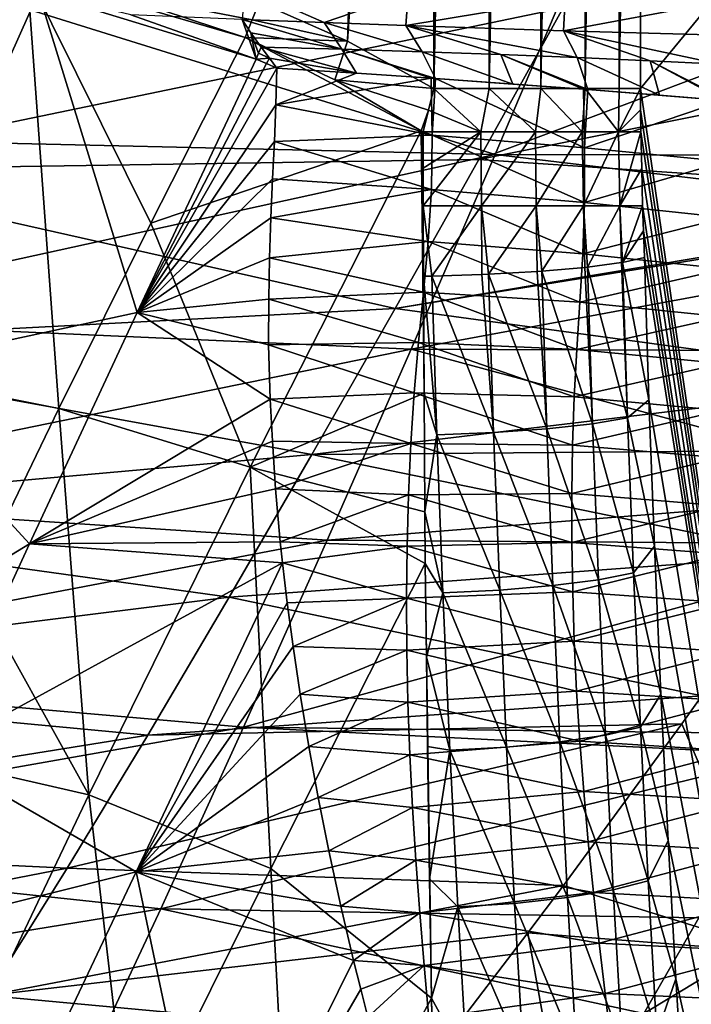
# Model space of a CAD drawing. Header units: metres. Extents: x -105 to 105, y -117 to 62.
# Tile 166 of 256: x -31.48 to -26.76, y -7.6 to -0.7. Entities that reach past the tile are written whole.
import ezdxf

# ---------------------------------------------------------------- set-up
doc = ezdxf.new("R2010")
doc.units = ezdxf.units.M
doc.layers.add('solid_509432_AD150_SW0001', color=7, linetype='CONTINUOUS')

msp = doc.modelspace()

# ---------------------------------------------------------------- linework, layer by layer
at = {"layer": 'solid_509432_AD150_SW0001'}
for points in [[(-29.177952, -0.85116, 14.3), (-29.798136, -0.577142, 14.3), (-28.570854, 17.273149, 14.3)], [(-29.177952, -0.85116, 14.3), (-28.570854, 17.273149, 14.3), (-28.570854, 8.029664, 14.3)], [(-28.182627, 17.273149, 14.248889), (-28.570845, -1.182636, 14.3), (-28.570854, 8.029664, 14.3)], [(-28.182619, -1.182644, 14.248888), (-28.570845, -1.182636, 14.3), (-28.182627, 17.273149, 14.248889)], [(-28.182619, -1.182644, 14.248888), (-28.182627, 17.273149, 14.248889), (-28.175659, 17.273149, 14.247004)], [(-28.182619, -1.182644, 14.248888), (-28.175659, 17.273149, 14.247004), (-27.820854, 17.273149, 14.099038)], [(-27.82085, -1.182644, 14.099036), (-28.182619, -1.182644, 14.248888), (-27.820854, 17.273149, 14.099038)], [(-27.82085, -1.182644, 14.099036), (-27.820854, 17.273149, 14.099038), (-27.815748, 17.273149, 14.096077)], [(-27.82085, -1.182644, 14.099036), (-27.815748, 17.273149, 14.096077), (-27.510195, 17.273149, 13.860661)], [(-27.510193, -1.182644, 13.860659), (-27.82085, -1.182644, 14.099036), (-27.510195, 17.273149, 13.860661)], [(-27.510193, -1.182644, 13.860659), (-27.510195, 17.273149, 13.860661), (-27.506956, 17.273149, 13.857412)], [(-27.510193, -1.182644, 13.860659), (-27.506956, 17.273149, 13.857412), (-27.271816, 17.273149, 13.55)], [(-27.271816, -1.182644, 13.55), (-27.510193, -1.182644, 13.860659), (-27.271816, 17.273149, 13.55)], [(-27.271816, -1.182644, 13.55), (-27.121965, 17.273149, 13.188229), (-27.121965, 8.038101, 13.188229)], [(-27.271816, -1.182644, 13.55), (-27.270184, 17.273149, 13.547166), (-27.121965, 17.273149, 13.188229)], [(-27.271816, -1.182644, 13.55), (-27.271816, 17.273149, 13.55), (-27.270184, 17.273149, 13.547166)], [(-29.177952, -0.85116, 14.3), (-28.570854, 8.029664, 14.3), (-28.570845, -1.182636, 14.3)], [(-27.271816, -1.182644, 13.55), (-27.121965, 8.038101, 13.188229), (-27.121965, -1.182644, 13.188231)], [(-24.943733, 1.45925, 5.058951), (-27.121965, -1.182644, 13.188231), (-27.121965, 8.038101, 13.188229)], [(-24.943733, 1.45925, 5.058951), (-24.943733, -16.028759, 5.058951), (-27.121965, -1.182644, 13.188231)], [(-28.141373, -1.646108, -16.223789), (-33.020733, -1.534634, -16.237541), (-32.624043, -0.25, -16.299999)], [(-28.141373, -1.646108, -16.223789), (-32.624043, -0.25, -16.299999), (-27.549141, -0.25, -16.299999)], [(-23.749601, -1.654314, -16.219296), (-28.141373, -1.646108, -16.223789), (-27.549141, -0.25, -16.299999)], [(-23.749601, -1.654314, -16.219296), (-27.549141, -0.25, -16.299999), (-23, -0.25, -16.299999)], [(-31.943405, -0.301995, 14.290044), (-31.425545, -0.379145, 14.289762), (-32.784042, -3.110771, 13.891053)], [(-31.345179, -0.511001, 17.188705), (-33.045521, -0.358519, 17.188478), (-33.724369, -1.976777, 16.977974)], [(-31.202213, -3.426704, 13.89518), (-32.784042, -3.110771, 13.891053), (-31.425545, -0.379145, 14.289762)], [(-31.425545, -0.379145, 14.289762), (-30.876432, -0.499889, 14.28931), (-29.895964, -0.826894, 14.287977)], [(-30.55736, -2.127734, 14.124207), (-31.425545, -0.379145, 14.289762), (-29.895964, -0.826894, 14.287977)], [(-30.55736, -2.127734, 14.124207), (-31.202213, -3.426704, 13.89518), (-31.425545, -0.379145, 14.289762)], [(-29.896971, -0.474884, 17.200001), (-29.917118, -0.699805, 17.200001), (-29.339781, -0.721702, 17.227764)], [(-28.752419, -0.51633, 17.308178), (-29.896971, -0.474884, 17.200001), (-29.339781, -0.721702, 17.227764)], [(-32.528255, -3.157837, 16.799286), (-31.345179, -0.511001, 17.188705), (-33.724369, -1.976777, 16.977974)], [(-27.664219, -0.617094, -13.387106), (-32.659775, -0.517354, -13.39342), (-33.158436, -1.756475, -13.300704)], [(-30.653074, -2.753594, 16.933634), (-31.345179, -0.511001, 17.188705), (-32.528255, -3.157837, 16.799286)], [(-29.818367, -0.976974, 17.187803), (-30.697216, -0.666068, 17.188484), (-31.345179, -0.511001, 17.188705)], [(-30.653074, -2.753594, 16.933634), (-29.818367, -0.976974, 17.187803), (-31.345179, -0.511001, 17.188705)], [(-29.847055, -0.702105, 14.296989), (-29.895964, -0.826894, 14.287977), (-30.876432, -0.499889, 14.28931)], [(-29.847055, -0.702105, 14.296989), (-30.876432, -0.499889, 14.28931), (-29.798136, -0.577142, 14.3)], [(-28.752419, -0.51633, 17.308178), (-29.339781, -0.721702, 17.227764), (-28.76713, -0.742337, 17.310902)], [(-27.649298, -0.55397, 17.633083), (-28.752419, -0.51633, 17.308178), (-28.76713, -0.742337, 17.310902)], [(-28.254398, -1.680242, -13.300771), (-27.664219, -0.617094, -13.387106), (-33.158436, -1.756475, -13.300704)], [(-29.847055, -0.702105, 14.296989), (-29.798136, -0.577142, 14.3), (-29.177952, -0.85116, 14.3)], [(-27.649298, -0.55397, 17.633083), (-28.76713, -0.742337, 17.310902), (-27.662241, -0.778892, 17.638317)], [(-25.544674, -0.662839, -13.3835), (-27.664219, -0.617094, -13.387106), (-28.254398, -1.680242, -13.300771)], [(-26.628653, -0.586556, 18.163397), (-27.649298, -0.55397, 17.633083), (-27.662241, -0.778892, 17.638317)], [(-26.628653, -0.586556, 18.163397), (-27.662241, -0.778892, 17.638317), (-26.639698, -0.808241, 18.170832)], [(-29.917118, -0.699805, 17.200001), (-30.697216, -0.666068, 17.188484), (-29.818367, -0.976974, 17.187803)], [(-23.366039, -0.70438, -13.379679), (-25.544674, -0.662839, -13.3835), (-28.254398, -1.680242, -13.300771)], [(-29.855078, -0.792637, 17.198986), (-29.917118, -0.699805, 17.200001), (-29.818367, -0.976974, 17.187803)], [(-29.216574, -0.908692, 17.235849), (-29.917118, -0.699805, 17.200001), (-29.855078, -0.792637, 17.198986)], [(-29.216574, -0.908692, 17.235849), (-29.339781, -0.721702, 17.227764), (-29.917118, -0.699805, 17.200001)], [(-29.847055, -0.702105, 14.296989), (-29.177952, -0.85116, 14.3), (-29.895964, -0.826894, 14.287977)], [(-28.652771, -0.926139, 17.329756), (-28.76713, -0.742337, 17.310902), (-29.339781, -0.721702, 17.227764)], [(-29.216574, -0.908692, 17.235849), (-28.652771, -0.926139, 17.329756), (-29.339781, -0.721702, 17.227764)], [(-27.56572, -0.966205, 17.6745), (-27.662241, -0.778892, 17.638317), (-28.76713, -0.742337, 17.310902)], [(-28.10042, -0.945384, 17.476585), (-27.56572, -0.966205, 17.6745), (-28.76713, -0.742337, 17.310902)], [(-28.652771, -0.926139, 17.329756), (-28.10042, -0.945384, 17.476585), (-28.76713, -0.742337, 17.310902)], [(-24.226578, -1.952413, -13.256759), (-23.366039, -0.70438, -13.379679), (-28.254398, -1.680242, -13.300771)], [(-28.659645, -1.479255, 14.284997), (-30.55736, -2.127734, 14.124207), (-29.895964, -0.826894, 14.287977)], [(-29.265121, -1.122192, 14.286771), (-28.659645, -1.479255, 14.284997), (-29.895964, -0.826894, 14.287977)], [(-29.177952, -0.85116, 14.3), (-29.265121, -1.122192, 14.286771), (-29.895964, -0.826894, 14.287977)], [(-29.800995, -0.935169, 17.192305), (-29.855078, -0.792637, 17.198986), (-29.818367, -0.976974, 17.187803)], [(-29.800995, -0.935169, 17.192305), (-29.783587, -0.89328, 17.195776), (-29.855078, -0.792637, 17.198986)], [(-29.216574, -0.908692, 17.235849), (-29.855078, -0.792637, 17.198986), (-29.783587, -0.89328, 17.195776)], [(-26.563398, -1.011988, 18.21751), (-26.639698, -0.808241, 18.170832), (-27.662241, -0.778892, 17.638317)], [(-27.052141, -0.988457, 17.922014), (-26.563398, -1.011988, 18.21751), (-27.662241, -0.778892, 17.638317)], [(-27.56572, -0.966205, 17.6745), (-27.052141, -0.988457, 17.922014), (-27.662241, -0.778892, 17.638317)], [(-29.725443, -0.969787, 17.192081), (-29.783587, -0.89328, 17.195776), (-29.800995, -0.935169, 17.192305)], [(-29.114828, -1.076431, 17.235582), (-29.216574, -0.908692, 17.235849), (-29.783587, -0.89328, 17.195776)], [(-29.725443, -0.969787, 17.192081), (-29.114828, -1.076431, 17.235582), (-29.783587, -0.89328, 17.195776)], [(-29.177952, -0.85116, 14.3), (-28.570845, -1.182636, 14.3), (-29.265121, -1.122192, 14.286771)], [(-29.725443, -0.969787, 17.192081), (-29.800995, -0.935169, 17.192305), (-29.818367, -0.976974, 17.187803)], [(-28.559946, -1.113865, 17.336096), (-28.652771, -0.926139, 17.329756), (-29.216574, -0.908692, 17.235849)], [(-28.590635, -1.111749, 17.329126), (-28.559946, -1.113865, 17.336096), (-29.216574, -0.908692, 17.235849)], [(-29.114828, -1.076431, 17.235582), (-28.590635, -1.111749, 17.329126), (-29.216574, -0.908692, 17.235849)], [(-28.016878, -1.152218, 17.487892), (-28.10042, -0.945384, 17.476585), (-28.652771, -0.926139, 17.329756)], [(-28.559946, -1.113865, 17.336096), (-28.016878, -1.152218, 17.487892), (-28.652771, -0.926139, 17.329756)], [(-27.49157, -1.191073, 17.689272), (-27.56572, -0.966205, 17.6745), (-28.10042, -0.945384, 17.476585)], [(-27.520599, -1.188877, 17.676641), (-27.49157, -1.191073, 17.689272), (-28.10042, -0.945384, 17.476585)], [(-28.016878, -1.152218, 17.487892), (-27.520599, -1.188877, 17.676641), (-28.10042, -0.945384, 17.476585)], [(-26.987461, -1.230193, 17.939062), (-27.052141, -0.988457, 17.922014), (-27.56572, -0.966205, 17.6745)], [(-27.49157, -1.191073, 17.689272), (-26.987461, -1.230193, 17.939062), (-27.56572, -0.966205, 17.6745)], [(-29.745934, -1.008298, 17.187723), (-29.818367, -0.976974, 17.187803), (-30.653074, -2.753594, 16.933634)], [(-29.745934, -1.008298, 17.187723), (-30.653074, -2.753594, 16.933634), (-29.673735, -1.04044, 17.187637)], [(-29.725443, -0.969787, 17.192081), (-29.818367, -0.976974, 17.187803), (-29.745934, -1.008298, 17.187723)], [(-29.725443, -0.969787, 17.192081), (-29.745934, -1.008298, 17.187723), (-29.673735, -1.04044, 17.187637)], [(-29.725443, -0.969787, 17.192081), (-29.673735, -1.04044, 17.187637), (-29.114828, -1.076431, 17.235582)], [(-26.508055, -1.269299, 18.235483), (-26.563398, -1.011988, 18.21751), (-27.052141, -0.988457, 17.922014)], [(-26.534212, -1.267112, 18.217663), (-26.508055, -1.269299, 18.235483), (-27.052141, -0.988457, 17.922014)], [(-26.987461, -1.230193, 17.939062), (-26.534212, -1.267112, 18.217663), (-27.052141, -0.988457, 17.922014)], [(-29.679811, -1.298347, 17.160419), (-29.673735, -1.04044, 17.187637), (-30.653074, -2.753594, 16.933634)], [(-29.114828, -1.076431, 17.235582), (-29.673735, -1.04044, 17.187637), (-29.679811, -1.298347, 17.160419)], [(-29.114828, -1.076431, 17.235582), (-29.679811, -1.298347, 17.160419), (-28.590635, -1.111749, 17.329126)], [(-28.584171, -1.50952, 17.293003), (-28.590635, -1.111749, 17.329126), (-29.679811, -1.298347, 17.160419)], [(-28.608877, -1.334558, 14.296265), (-28.659645, -1.479255, 14.284997), (-29.265121, -1.122192, 14.286771)], [(-28.608877, -1.334558, 14.296265), (-29.265121, -1.122192, 14.286771), (-28.570845, -1.182636, 14.3)], [(-28.584171, -1.50952, 17.293003), (-28.559946, -1.113865, 17.336096), (-28.590635, -1.111749, 17.329126)], [(-28.584171, -1.50952, 17.293003), (-27.514179, -1.599104, 17.64513), (-28.559946, -1.113865, 17.336096)], [(-28.559946, -1.113865, 17.336096), (-27.520599, -1.188877, 17.676641), (-28.016878, -1.152218, 17.487892)], [(-27.514179, -1.599104, 17.64513), (-27.520599, -1.188877, 17.676641), (-28.559946, -1.113865, 17.336096)], [(-28.240534, -1.487959, 14.25099), (-28.608877, -1.334558, 14.296265), (-28.570845, -1.182636, 14.3)], [(-28.240534, -1.487959, 14.25099), (-28.570845, -1.182636, 14.3), (-28.182619, -1.182644, 14.248888)], [(-27.858805, -1.487959, 14.109122), (-28.240534, -1.487959, 14.25099), (-28.182619, -1.182644, 14.248888)], [(-27.858805, -1.487959, 14.109122), (-28.182619, -1.182644, 14.248888), (-27.82085, -1.182644, 14.099036)], [(-27.529303, -1.487959, 13.869804), (-27.858805, -1.487959, 14.109122), (-27.82085, -1.182644, 14.099036)], [(-27.529303, -1.487959, 13.869804), (-27.82085, -1.182644, 14.099036), (-27.510193, -1.182644, 13.860659)], [(-27.276316, -1.487959, 13.550676), (-27.529303, -1.487959, 13.869804), (-27.510193, -1.182644, 13.860659)], [(-27.514179, -1.599104, 17.64513), (-27.49157, -1.191073, 17.689272), (-27.520599, -1.188877, 17.676641)], [(-27.514179, -1.599104, 17.64513), (-26.534212, -1.267112, 18.217663), (-27.49157, -1.191073, 17.689272)], [(-27.276316, -1.487959, 13.550676), (-27.510193, -1.182644, 13.860659), (-27.271816, -1.182644, 13.55)], [(-27.49157, -1.191073, 17.689272), (-26.534212, -1.267112, 18.217663), (-26.987461, -1.230193, 17.939062)], [(-27.276316, -1.487959, 13.550676), (-27.121965, -1.182644, 13.188231), (-27.121107, -1.334, 13.185021)], [(-27.276316, -1.487959, 13.550676), (-27.271816, -1.182644, 13.55), (-27.121965, -1.182644, 13.188231)], [(-24.943733, -16.028759, 5.058951), (-27.121107, -1.334, 13.185021), (-27.121965, -1.182644, 13.188231)], [(-29.689589, -1.554807, 17.132046), (-29.679811, -1.298347, 17.160419), (-30.653074, -2.753594, 16.933634)], [(-28.584171, -1.50952, 17.293003), (-29.679811, -1.298347, 17.160419), (-29.689589, -1.554807, 17.132046)], [(-27.514179, -1.599104, 17.64513), (-26.527794, -1.694521, 18.190012), (-26.534212, -1.267112, 18.217663)], [(-28.608877, -1.334558, 14.296265), (-28.646355, -1.487949, 14.284952), (-28.659645, -1.479255, 14.284997)], [(-28.240534, -1.487959, 14.25099), (-28.646355, -1.487949, 14.284952), (-28.608877, -1.334558, 14.296265)], [(-27.276316, -1.487959, 13.550676), (-27.121107, -1.334, 13.185021), (-27.11849, -1.487959, 13.175261)], [(-24.943733, -16.028759, 5.058951), (-27.11849, -1.487959, 13.175261), (-27.121107, -1.334, 13.185021)], [(-29.860731, -3.838031, 13.915733), (-30.55736, -2.127734, 14.124207), (-28.659645, -1.479255, 14.284997)], [(-28.640095, -3.319851, 14.088684), (-29.860731, -3.838031, 13.915733), (-28.659645, -1.479255, 14.284997)], [(-28.584171, -1.50952, 17.293003), (-29.689589, -1.554807, 17.132046), (-28.588287, -1.891787, 17.255133)], [(-28.659645, -1.479255, 14.284997), (-28.645433, -2.258616, 14.211787), (-28.644966, -2.499367, 14.186052)], [(-28.640095, -3.319851, 14.088684), (-28.659645, -1.479255, 14.284997), (-28.644966, -2.499367, 14.186052)], [(-28.659645, -1.479255, 14.284997), (-28.64521, -2.005533, 14.23742), (-28.645433, -2.258616, 14.211787)], [(-28.659645, -1.479255, 14.284997), (-28.645906, -1.742979, 14.262341), (-28.64521, -2.005533, 14.23742)], [(-28.659645, -1.479255, 14.284997), (-28.646355, -1.487949, 14.284952), (-28.645906, -1.742979, 14.262341)], [(-28.240534, -1.487959, 14.25099), (-28.645906, -1.742979, 14.262341), (-28.646355, -1.487949, 14.284952)], [(-28.240534, -1.487959, 14.25099), (-28.64521, -2.005533, 14.23742), (-28.645906, -1.742979, 14.262341)], [(-28.240534, -1.487959, 14.25099), (-28.236906, -2.005533, 14.206071), (-28.64521, -2.005533, 14.23742)], [(-28.584171, -1.50952, 17.293003), (-28.588287, -1.891787, 17.255133), (-27.513937, -1.983736, 17.612707)], [(-28.584171, -1.50952, 17.293003), (-27.513937, -1.983736, 17.612707), (-27.514179, -1.599104, 17.64513)], [(-27.858805, -1.487959, 14.109122), (-28.236906, -2.005533, 14.206071), (-28.240534, -1.487959, 14.25099)], [(-27.858805, -1.487959, 14.109122), (-27.852297, -2.005533, 14.065463), (-28.236906, -2.005533, 14.206071)], [(-27.529303, -1.487959, 13.869804), (-27.852297, -2.005533, 14.065463), (-27.858805, -1.487959, 14.109122)], [(-27.529303, -1.487959, 13.869804), (-27.520046, -2.005533, 13.826078), (-27.852297, -2.005533, 14.065463)], [(-27.276316, -1.487959, 13.550676), (-27.520046, -2.005533, 13.826078), (-27.529303, -1.487959, 13.869804)], [(-27.276316, -1.487959, 13.550676), (-27.264917, -2.005533, 13.505758), (-27.520046, -2.005533, 13.826078)], [(-27.276316, -1.487959, 13.550676), (-27.11849, -1.487959, 13.175261), (-27.264917, -2.005533, 13.505758)], [(-27.264917, -2.005533, 13.505758), (-27.11849, -1.487959, 13.175261), (-27.112474, -1.744593, 13.152805)], [(-24.943733, -16.028759, 5.058951), (-27.112474, -1.744593, 13.152805), (-27.11849, -1.487959, 13.175261)], [(-28.141373, -1.646108, -16.223789), (-33.420654, -2.802741, -16.086226), (-33.020733, -1.534634, -16.237541)], [(-29.702957, -1.816057, 17.101816), (-29.689589, -1.554807, 17.132046), (-30.653074, -2.753594, 16.933634)], [(-28.588287, -1.891787, 17.255133), (-29.689589, -1.554807, 17.132046), (-29.702957, -1.816057, 17.101816)], [(-28.141373, -1.646108, -16.223789), (-28.731476, -3.010225, -16.045742), (-33.420654, -2.802741, -16.086226)], [(-24.011805, -2.138844, -16.16675), (-28.731476, -3.010225, -16.045742), (-28.141373, -1.646108, -16.223789)], [(-23.749601, -1.654314, -16.219296), (-24.011805, -2.138844, -16.16675), (-28.141373, -1.646108, -16.223789)], [(-27.514179, -1.599104, 17.64513), (-27.513937, -1.983736, 17.612707), (-26.527794, -1.694521, 18.190012)], [(-28.843285, -2.725774, -13.139811), (-28.254398, -1.680242, -13.300771), (-33.158436, -1.756475, -13.300704)], [(-24.226578, -1.952413, -13.256759), (-28.254398, -1.680242, -13.300771), (-28.843285, -2.725774, -13.139811)], [(-27.513937, -1.983736, 17.612707), (-26.524307, -2.088285, 18.162382), (-26.527794, -1.694521, 18.190012)], [(-28.843285, -2.725774, -13.139811), (-33.158436, -1.756475, -13.300704), (-33.665951, -2.977545, -13.10446)], [(-27.264917, -2.005533, 13.505758), (-27.112474, -1.744593, 13.152805), (-27.105928, -2.005533, 13.128375)], [(-24.943733, -16.028759, 5.058951), (-27.105928, -2.005533, 13.128375), (-27.112474, -1.744593, 13.152805)], [(-29.715378, -2.089011, 17.06908), (-29.702957, -1.816057, 17.101816), (-30.653074, -2.753594, 16.933634)], [(-28.588287, -1.891787, 17.255133), (-29.702957, -1.816057, 17.101816), (-29.715378, -2.089011, 17.06908)], [(-28.588287, -1.891787, 17.255133), (-29.715378, -2.089011, 17.06908), (-28.610445, -2.257232, 17.21241)], [(-28.588287, -1.891787, 17.255133), (-28.610445, -2.257232, 17.21241), (-27.526485, -2.341471, 17.574768)], [(-28.588287, -1.891787, 17.255133), (-27.526485, -2.341471, 17.574768), (-27.513937, -1.983736, 17.612707)], [(-24.24721, -1.982117, -13.252548), (-24.226578, -1.952413, -13.256759), (-28.843285, -2.725774, -13.139811)], [(-25.12149, -3.233153, -13.018969), (-24.24721, -1.982117, -13.252548), (-28.843285, -2.725774, -13.139811)], [(-27.513937, -1.983736, 17.612707), (-27.526485, -2.341471, 17.574768), (-26.524307, -2.088285, 18.162382)], [(-28.64521, -2.005533, 14.23742), (-28.644966, -2.499367, 14.186052), (-28.645433, -2.258616, 14.211787)], [(-28.586075, -2.498254, 14.189019), (-28.644966, -2.499367, 14.186052), (-28.64521, -2.005533, 14.23742)], [(-28.586075, -2.498254, 14.189019), (-28.64521, -2.005533, 14.23742), (-28.236906, -2.005533, 14.206071)], [(-28.233931, -2.487388, 14.158303), (-28.586075, -2.498254, 14.189019), (-28.236906, -2.005533, 14.206071)], [(-28.187386, -2.485398, 14.147861), (-28.236906, -2.005533, 14.206071), (-27.852297, -2.005533, 14.065463)], [(-28.187386, -2.485398, 14.147861), (-28.233931, -2.487388, 14.158303), (-28.236906, -2.005533, 14.206071)], [(-27.846214, -2.466357, 14.02011), (-28.187386, -2.485398, 14.147861), (-27.852297, -2.005533, 14.065463)], [(-27.814098, -2.464113, 14.002887), (-27.852297, -2.005533, 14.065463), (-27.520046, -2.005533, 13.826078)], [(-27.814098, -2.464113, 14.002887), (-27.846214, -2.466357, 14.02011), (-27.852297, -2.005533, 14.065463)], [(-27.511089, -2.437862, 13.781905), (-27.814098, -2.464113, 14.002887), (-27.520046, -2.005533, 13.826078)], [(-27.492895, -2.435923, 13.764462), (-27.520046, -2.005533, 13.826078), (-27.264917, -2.005533, 13.505758)], [(-27.492895, -2.435923, 13.764462), (-27.511089, -2.437862, 13.781905), (-27.520046, -2.005533, 13.826078)], [(-27.253853, -2.404053, 13.461672), (-27.492895, -2.435923, 13.764462), (-27.264917, -2.005533, 13.505758)], [(-27.246733, -2.40284, 13.449625), (-27.264917, -2.005533, 13.505758), (-27.105928, -2.005533, 13.128375)], [(-27.246733, -2.40284, 13.449625), (-27.253853, -2.404053, 13.461672), (-27.264917, -2.005533, 13.505758)], [(-27.246733, -2.40284, 13.449625), (-27.105928, -2.005533, 13.128375), (-27.099869, -2.180981, 13.105762)], [(-24.943733, -16.028759, 5.058951), (-27.099869, -2.180981, 13.105762), (-27.105928, -2.005533, 13.128375)], [(-29.860731, -3.838031, 13.915733), (-31.202213, -3.426704, 13.89518), (-30.55736, -2.127734, 14.124207)], [(-29.72455, -2.371323, 17.034134), (-29.715378, -2.089011, 17.06908), (-30.653074, -2.753594, 16.933634)], [(-28.610445, -2.257232, 17.21241), (-29.715378, -2.089011, 17.06908), (-29.72455, -2.371323, 17.034134)], [(-24.011805, -2.138844, -16.16675), (-24.496012, -3.027191, -16.036428), (-28.731476, -3.010225, -16.045742)], [(-27.526485, -2.341471, 17.574768), (-26.529257, -2.447785, 18.129028), (-26.524307, -2.088285, 18.162382)], [(-27.246733, -2.40284, 13.449625), (-27.099869, -2.180981, 13.105762), (-27.093927, -2.367483, 13.083586)], [(-24.943733, -16.028759, 5.058951), (-27.093927, -2.367483, 13.083586), (-27.099869, -2.180981, 13.105762)], [(-28.610445, -2.257232, 17.21241), (-29.72455, -2.371323, 17.034134), (-28.643007, -2.612427, 17.166004)], [(-28.610445, -2.257232, 17.21241), (-28.643007, -2.612427, 17.166004), (-27.546392, -2.681653, 17.532211)], [(-28.610445, -2.257232, 17.21241), (-27.546392, -2.681653, 17.532211), (-27.526485, -2.341471, 17.574768)], [(-27.526485, -2.341471, 17.574768), (-27.546392, -2.681653, 17.532211), (-26.529257, -2.447785, 18.129028)], [(-29.730095, -2.659535, 16.99736), (-29.72455, -2.371323, 17.034134), (-30.653074, -2.753594, 16.933634)], [(-28.643007, -2.612427, 17.166004), (-29.72455, -2.371323, 17.034134), (-29.730095, -2.659535, 16.99736)], [(-27.21158, -3.492789, 13.318435), (-27.492895, -2.435923, 13.764462), (-27.253853, -2.404053, 13.461672)], [(-27.21158, -3.492789, 13.318435), (-27.253853, -2.404053, 13.461672), (-27.246733, -2.40284, 13.449625)], [(-27.246733, -2.40284, 13.449625), (-27.093927, -2.367483, 13.083586), (-27.061956, -3.365853, 12.964272)], [(-27.21158, -3.492789, 13.318435), (-27.246733, -2.40284, 13.449625), (-27.061956, -3.365853, 12.964272)], [(-24.943733, -16.028759, 5.058951), (-27.061956, -3.365853, 12.964272), (-27.093927, -2.367483, 13.083586)], [(-27.778568, -3.568604, 13.870282), (-28.187386, -2.485398, 14.147861), (-27.846214, -2.466357, 14.02011)], [(-27.778568, -3.568604, 13.870282), (-27.846214, -2.466357, 14.02011), (-27.814098, -2.464113, 14.002887)], [(-27.457539, -3.533722, 13.632507), (-27.814098, -2.464113, 14.002887), (-27.511089, -2.437862, 13.781905)], [(-27.778568, -3.568604, 13.870282), (-27.814098, -2.464113, 14.002887), (-27.457539, -3.533722, 13.632507)], [(-27.546392, -2.681653, 17.532211), (-26.538679, -2.785066, 18.090273), (-26.529257, -2.447785, 18.129028)], [(-27.457539, -3.533722, 13.632507), (-27.511089, -2.437862, 13.781905), (-27.492895, -2.435923, 13.764462)], [(-27.457539, -3.533722, 13.632507), (-27.492895, -2.435923, 13.764462), (-27.21158, -3.492789, 13.318435)], [(-28.550333, -3.610847, 14.055626), (-28.644966, -2.499367, 14.186052), (-28.586075, -2.498254, 14.189019)], [(-28.550333, -3.610847, 14.055626), (-28.640095, -3.319851, 14.088684), (-28.644966, -2.499367, 14.186052)], [(-28.151722, -3.594939, 14.014763), (-28.586075, -2.498254, 14.189019), (-28.233931, -2.487388, 14.158303)], [(-28.550333, -3.610847, 14.055626), (-28.586075, -2.498254, 14.189019), (-28.151722, -3.594939, 14.014763)], [(-28.151722, -3.594939, 14.014763), (-28.233931, -2.487388, 14.158303), (-28.187386, -2.485398, 14.147861)], [(-28.151722, -3.594939, 14.014763), (-28.187386, -2.485398, 14.147861), (-27.778568, -3.568604, 13.870282)], [(-28.643007, -2.612427, 17.166004), (-29.730095, -2.659535, 16.99736), (-28.679132, -2.963624, 17.115499)], [(-28.643007, -2.612427, 17.166004), (-28.679132, -2.963624, 17.115499), (-27.568872, -3.01372, 17.484978)], [(-28.643007, -2.612427, 17.166004), (-27.568872, -3.01372, 17.484978), (-27.546392, -2.681653, 17.532211)], [(-29.730673, -2.979397, 16.955389), (-29.730095, -2.659535, 16.99736), (-30.653074, -2.753594, 16.933634)], [(-28.679132, -2.963624, 17.115499), (-29.730095, -2.659535, 16.99736), (-29.730673, -2.979397, 16.955389)], [(-27.546392, -2.681653, 17.532211), (-27.568872, -3.01372, 17.484978), (-26.538679, -2.785066, 18.090273)], [(-29.428278, -3.750064, -12.90574), (-28.843285, -2.725774, -13.139811), (-33.665951, -2.977545, -13.10446)], [(-31.409517, -4.375299, 16.634314), (-30.653074, -2.753594, 16.933634), (-32.528255, -3.157837, 16.799286)], [(-29.719955, -3.360831, 16.904116), (-30.653074, -2.753594, 16.933634), (-31.409517, -4.375299, 16.634314)], [(-29.719955, -3.360831, 16.904116), (-29.730673, -2.979397, 16.955389), (-30.653074, -2.753594, 16.933634)], [(-25.12149, -3.233153, -13.018969), (-28.843285, -2.725774, -13.139811), (-29.428278, -3.750064, -12.90574)], [(-28.731476, -3.010225, -16.045742), (-33.821884, -4.053894, -15.845884), (-33.420654, -2.802741, -16.086226)], [(-27.568872, -3.01372, 17.484978), (-26.549051, -3.112187, 18.046301), (-26.538679, -2.785066, 18.090273)], [(-28.679132, -2.963624, 17.115499), (-29.730673, -2.979397, 16.955389), (-28.71048, -3.31631, 17.06246)], [(-28.679132, -2.963624, 17.115499), (-28.71048, -3.31631, 17.06246), (-27.58753, -3.346238, 17.435049)], [(-28.679132, -2.963624, 17.115499), (-27.58753, -3.346238, 17.435049), (-27.568872, -3.01372, 17.484978)], [(-29.428278, -3.750064, -12.90574), (-33.665951, -2.977545, -13.10446), (-34.17168, -4.17171, -12.805848)], [(-28.731476, -3.010225, -16.045742), (-29.319971, -4.349708, -15.766714), (-33.821884, -4.053894, -15.845884)], [(-28.71048, -3.31631, 17.06246), (-29.730673, -2.979397, 16.955389), (-29.719955, -3.360831, 16.904116)], [(-25.03548, -4.008742, -15.840083), (-29.319971, -4.349708, -15.766714), (-28.731476, -3.010225, -16.045742)], [(-24.496012, -3.027191, -16.036428), (-25.03548, -4.008742, -15.840083), (-28.731476, -3.010225, -16.045742)], [(-27.568872, -3.01372, 17.484978), (-27.58753, -3.346238, 17.435049), (-26.549051, -3.112187, 18.046301)], [(-31.409517, -4.375299, 16.634314), (-32.528255, -3.157837, 16.799286), (-33.667828, -5.753919, 16.228451)], [(-31.202213, -3.426704, 13.89518), (-31.806458, -4.673722, 13.61173), (-32.784042, -3.110771, 13.891053)], [(-27.58753, -3.346238, 17.435049), (-26.555067, -3.440208, 17.999828), (-26.549051, -3.112187, 18.046301)], [(-25.462069, -3.717191, -12.898399), (-25.12149, -3.233153, -13.018969), (-29.428278, -3.750064, -12.90574)], [(-29.704638, -3.657017, 16.8634), (-29.719955, -3.360831, 16.904116), (-31.409517, -4.375299, 16.634314)], [(-28.640095, -3.319851, 14.088684), (-28.634405, -4.150319, 13.975059), (-29.860731, -3.838031, 13.915733)], [(-28.71048, -3.31631, 17.06246), (-29.719955, -3.360831, 16.904116), (-28.733004, -3.672848, 17.008678)], [(-28.733004, -3.672848, 17.008678), (-29.719955, -3.360831, 16.904116), (-29.704638, -3.657017, 16.8634)], [(-28.71048, -3.31631, 17.06246), (-28.733004, -3.672848, 17.008678), (-27.598581, -3.683436, 17.384571)], [(-28.71048, -3.31631, 17.06246), (-27.598581, -3.683436, 17.384571), (-27.58753, -3.346238, 17.435049)], [(-28.550333, -3.610847, 14.055626), (-28.634405, -4.150319, 13.975059), (-28.640095, -3.319851, 14.088684)], [(-27.58753, -3.346238, 17.435049), (-27.598581, -3.683436, 17.384571), (-26.555067, -3.440208, 17.999828)], [(-27.21158, -3.492789, 13.318435), (-27.061956, -3.365853, 12.964272), (-27.022991, -4.391678, 12.818848)], [(-24.943733, -16.028759, 5.058951), (-27.022991, -4.391678, 12.818848), (-27.061956, -3.365853, 12.964272)], [(-30.991915, -6.136744, 13.342128), (-31.806458, -4.673722, 13.61173), (-31.202213, -3.426704, 13.89518)], [(-30.991915, -6.136744, 13.342128), (-31.202213, -3.426704, 13.89518), (-29.860731, -3.838031, 13.915733)], [(-27.598581, -3.683436, 17.384571), (-26.554146, -3.773427, 17.952814), (-26.555067, -3.440208, 17.999828)], [(-27.457539, -3.533722, 13.632507), (-27.21158, -3.492789, 13.318435), (-27.169765, -4.57926, 13.162378)], [(-27.169765, -4.57926, 13.162378), (-27.21158, -3.492789, 13.318435), (-27.022991, -4.391678, 12.818848)], [(-28.151722, -3.594939, 14.014763), (-27.778568, -3.568604, 13.870282), (-27.736315, -4.668938, 13.712593)], [(-27.778568, -3.568604, 13.870282), (-27.457539, -3.533722, 13.632507), (-27.415487, -4.627678, 13.47557)], [(-27.736315, -4.668938, 13.712593), (-27.778568, -3.568604, 13.870282), (-27.415487, -4.627678, 13.47557)], [(-27.415487, -4.627678, 13.47557), (-27.457539, -3.533722, 13.632507), (-27.169765, -4.57926, 13.162378)], [(-29.681755, -3.989101, 16.816799), (-29.704638, -3.657017, 16.8634), (-31.409517, -4.375299, 16.634314)], [(-28.733004, -3.672848, 17.008678), (-29.704638, -3.657017, 16.8634), (-29.681755, -3.989101, 16.816799)], [(-28.507835, -4.718905, 13.897028), (-28.634405, -4.150319, 13.975059), (-28.550333, -3.610847, 14.055626)], [(-28.550333, -3.610847, 14.055626), (-28.151722, -3.594939, 14.014763), (-28.109318, -4.700089, 13.856508)], [(-28.507835, -4.718905, 13.897028), (-28.550333, -3.610847, 14.055626), (-28.109318, -4.700089, 13.856508)], [(-28.109318, -4.700089, 13.856508), (-28.151722, -3.594939, 14.014763), (-27.736315, -4.668938, 13.712593)], [(-28.733004, -3.672848, 17.008678), (-29.681755, -3.989101, 16.816799), (-28.74848, -4.032094, 16.953604)], [(-25.983873, -4.455013, -12.680984), (-25.462069, -3.717191, -12.898399), (-29.428278, -3.750064, -12.90574)], [(-28.733004, -3.672848, 17.008678), (-28.74848, -4.032094, 16.953604), (-27.603252, -4.023983, 17.333044)], [(-28.733004, -3.672848, 17.008678), (-27.603252, -4.023983, 17.333044), (-27.598581, -3.683436, 17.384571)], [(-27.598581, -3.683436, 17.384571), (-27.603252, -4.023983, 17.333044), (-26.554146, -3.773427, 17.952814)], [(-30.007412, -4.748857, -12.600513), (-29.428278, -3.750064, -12.90574), (-34.17168, -4.17171, -12.805848)], [(-25.983873, -4.455013, -12.680984), (-29.428278, -3.750064, -12.90574), (-30.007412, -4.748857, -12.600513)], [(-27.603252, -4.023983, 17.333044), (-26.5474, -4.110065, 17.904612), (-26.554146, -3.773427, 17.952814)], [(-29.716213, -6.651552, 13.379395), (-30.991915, -6.136744, 13.342128), (-29.860731, -3.838031, 13.915733)], [(-28.631023, -4.513137, 13.920799), (-29.716213, -6.651552, 13.379395), (-29.860731, -3.838031, 13.915733)], [(-28.634405, -4.150319, 13.975059), (-28.631023, -4.513137, 13.920799), (-29.860731, -3.838031, 13.915733)], [(-29.64864, -4.360982, 16.763577), (-29.681755, -3.989101, 16.816799), (-31.409517, -4.375299, 16.634314)], [(-28.74848, -4.032094, 16.953604), (-29.681755, -3.989101, 16.816799), (-29.64864, -4.360982, 16.763577)], [(-29.319971, -4.349708, -15.766714), (-34.223797, -5.28536, -15.516381), (-33.821884, -4.053894, -15.845884)], [(-28.74848, -4.032094, 16.953604), (-29.64864, -4.360982, 16.763577), (-28.758224, -4.393222, 16.896761)], [(-25.03548, -4.008742, -15.840083), (-25.239939, -4.378633, -15.751504), (-29.319971, -4.349708, -15.766714)], [(-28.74848, -4.032094, 16.953604), (-28.758224, -4.393222, 16.896761), (-27.602674, -4.366745, 17.279903)], [(-28.74848, -4.032094, 16.953604), (-27.602674, -4.366745, 17.279903), (-27.603252, -4.023983, 17.333044)], [(-27.603252, -4.023983, 17.333044), (-27.602674, -4.366745, 17.279903), (-26.5474, -4.110065, 17.904612)], [(-27.602674, -4.366745, 17.279903), (-26.535566, -4.449023, 17.854818), (-26.5474, -4.110065, 17.904612)], [(-30.007412, -4.748857, -12.600513), (-34.17168, -4.17171, -12.805848), (-34.675663, -5.332405, -12.405676)], [(-28.507835, -4.718905, 13.897028), (-28.631023, -4.513137, 13.920799), (-28.634405, -4.150319, 13.975059)], [(-29.319971, -4.349708, -15.766714), (-29.906162, -5.662018, -15.388054), (-34.223797, -5.28536, -15.516381)], [(-32.08926, -5.850471, 16.298962), (-31.409517, -4.375299, 16.634314), (-33.667828, -5.753919, 16.228451)], [(-29.633015, -4.509432, 16.742073), (-31.409517, -4.375299, 16.634314), (-32.08926, -5.850471, 16.298962)], [(-29.633015, -4.509432, 16.742073), (-29.64864, -4.360982, 16.763577), (-31.409517, -4.375299, 16.634314)], [(-25.239939, -4.378633, -15.751504), (-29.906162, -5.662018, -15.388054), (-29.319971, -4.349708, -15.766714)], [(-25.239939, -4.378633, -15.751504), (-25.980072, -5.706882, -15.365392), (-29.906162, -5.662018, -15.388054)], [(-28.758224, -4.393222, 16.896761), (-29.64864, -4.360982, 16.763577), (-29.633015, -4.509432, 16.742073)], [(-28.758224, -4.393222, 16.896761), (-29.633015, -4.509432, 16.742073), (-28.762259, -4.75615, 16.838442)], [(-28.758224, -4.393222, 16.896761), (-28.762259, -4.75615, 16.838442), (-27.596859, -4.711623, 17.225409)], [(-28.758224, -4.393222, 16.896761), (-27.596859, -4.711623, 17.225409), (-27.602674, -4.366745, 17.279903)], [(-27.602674, -4.366745, 17.279903), (-27.596859, -4.711623, 17.225409), (-26.535566, -4.449023, 17.854818)], [(-27.169765, -4.57926, 13.162378), (-27.022991, -4.391678, 12.818848), (-26.977571, -5.430141, 12.649341)], [(-24.943733, -16.028759, 5.058951), (-26.977571, -5.430141, 12.649341), (-27.022991, -4.391678, 12.818848)], [(-26.689667, -5.441865, -12.323503), (-25.983873, -4.455013, -12.680984), (-30.007412, -4.748857, -12.600513)], [(-27.596859, -4.711623, 17.225409), (-26.518551, -4.79028, 17.803787), (-26.535566, -4.449023, 17.854818)], [(-30.659269, -6.67551, 16.252449), (-29.633015, -4.509432, 16.742073), (-32.08926, -5.850471, 16.298962)], [(-29.600214, -4.790318, 16.700985), (-29.633015, -4.509432, 16.742073), (-30.659269, -6.67551, 16.252449)], [(-28.588461, -7.561151, 13.351109), (-29.716213, -6.651552, 13.379395), (-28.631023, -4.513137, 13.920799)], [(-28.762259, -4.75615, 16.838442), (-29.633015, -4.509432, 16.742073), (-29.600214, -4.790318, 16.700985)], [(-28.623903, -5.16967, 13.815463), (-28.588461, -7.561151, 13.351109), (-28.631023, -4.513137, 13.920799)], [(-28.507835, -4.718905, 13.897028), (-28.623903, -5.16967, 13.815463), (-28.631023, -4.513137, 13.920799)], [(-27.415487, -4.627678, 13.47557), (-27.169765, -4.57926, 13.162378), (-27.121494, -5.66177, 12.982229)], [(-27.121494, -5.66177, 12.982229), (-27.169765, -4.57926, 13.162378), (-26.977571, -5.430141, 12.649341)], [(-30.991915, -6.136744, 13.342128), (-32.351986, -5.82567, 13.289218), (-31.806458, -4.673722, 13.61173)], [(-28.109318, -4.700089, 13.856508), (-27.736315, -4.668938, 13.712593), (-27.687561, -5.764616, 13.530638)], [(-27.736315, -4.668938, 13.712593), (-27.415487, -4.627678, 13.47557), (-27.366955, -5.717298, 13.294445)], [(-27.687561, -5.764616, 13.530638), (-27.736315, -4.668938, 13.712593), (-27.366955, -5.717298, 13.294445)], [(-27.366955, -5.717298, 13.294445), (-27.415487, -4.627678, 13.47557), (-27.121494, -5.66177, 12.982229)], [(-30.57947, -5.716385, -12.226714), (-30.007412, -4.748857, -12.600513), (-34.675663, -5.332405, -12.405676)], [(-26.689667, -5.441865, -12.323503), (-30.007412, -4.748857, -12.600513), (-30.57947, -5.716385, -12.226714)], [(-28.762259, -4.75615, 16.838442), (-29.600214, -4.790318, 16.700985), (-29.559555, -5.095904, 16.655769)], [(-28.762259, -4.75615, 16.838442), (-29.559555, -5.095904, 16.655769), (-28.760527, -5.120803, 16.778913)], [(-28.762259, -4.75615, 16.838442), (-27.585707, -5.058619, 17.169863), (-27.596859, -4.711623, 17.225409)], [(-28.762259, -4.75615, 16.838442), (-28.760527, -5.120803, 16.778913), (-27.585707, -5.058619, 17.169863)], [(-28.458811, -5.821919, 13.714066), (-28.623903, -5.16967, 13.815463), (-28.507835, -4.718905, 13.897028)], [(-28.507835, -4.718905, 13.897028), (-28.109318, -4.700089, 13.856508), (-28.060394, -5.80034, 13.673924)], [(-28.458811, -5.821919, 13.714066), (-28.507835, -4.718905, 13.897028), (-28.060394, -5.80034, 13.673924)], [(-28.060394, -5.80034, 13.673924), (-28.109318, -4.700089, 13.856508), (-27.687561, -5.764616, 13.530638)], [(-27.596859, -4.711623, 17.225409), (-27.585707, -5.058619, 17.169863), (-26.518551, -4.79028, 17.803787)], [(-29.559555, -5.095904, 16.655769), (-29.600214, -4.790318, 16.700985), (-30.659269, -6.67551, 16.252449)], [(-27.585707, -5.058619, 17.169863), (-26.49622, -5.133889, 17.751835), (-26.518551, -4.79028, 17.803787)], [(-29.509487, -5.430141, 16.605764), (-29.559555, -5.095904, 16.655769), (-30.659269, -6.67551, 16.252449)], [(-28.760527, -5.120803, 16.778913), (-29.559555, -5.095904, 16.655769), (-29.509487, -5.430141, 16.605764)], [(-28.760527, -5.120803, 16.778913), (-27.569113, -5.407726, 17.113403), (-27.585707, -5.058619, 17.169863)], [(-27.585707, -5.058619, 17.169863), (-27.569113, -5.407726, 17.113403), (-26.49622, -5.133889, 17.751835)], [(-28.760527, -5.120803, 16.778913), (-29.509487, -5.430141, 16.605764), (-28.752972, -5.487022, 16.718266)], [(-28.760527, -5.120803, 16.778913), (-28.752972, -5.487022, 16.718266), (-27.569113, -5.407726, 17.113403)], [(-28.623903, -5.16967, 13.815463), (-28.6028, -6.724628, 13.528377), (-28.588461, -7.561151, 13.351109)], [(-28.623903, -5.16967, 13.815463), (-28.616453, -5.797384, 13.705969), (-28.6028, -6.724628, 13.528377)], [(-28.458811, -5.821919, 13.714066), (-28.616453, -5.797384, 13.705969), (-28.623903, -5.16967, 13.815463)], [(-27.569113, -5.407726, 17.113403), (-26.468431, -5.47996, 17.699146), (-26.49622, -5.133889, 17.751835)], [(-29.906162, -5.662018, -15.388054), (-34.626957, -6.493459, -15.097383), (-34.223797, -5.28536, -15.516381)], [(-30.57947, -5.716385, -12.226714), (-34.675663, -5.332405, -12.405676), (-35.179729, -6.45471, -11.904527)], [(-29.448435, -5.797371, 16.550205), (-29.509487, -5.430141, 16.605764), (-30.659269, -6.67551, 16.252449)], [(-26.831274, -5.637852, -12.24294), (-26.689667, -5.441865, -12.323503), (-30.57947, -5.716385, -12.226714)], [(-28.752972, -5.487022, 16.718266), (-29.509487, -5.430141, 16.605764), (-29.448435, -5.797371, 16.550205)], [(-28.752972, -5.487022, 16.718266), (-27.547005, -5.758919, 17.056162), (-27.569113, -5.407726, 17.113403)], [(-27.569113, -5.407726, 17.113403), (-27.547005, -5.758919, 17.056162), (-26.468431, -5.47996, 17.699146)], [(-27.121494, -5.66177, 12.982229), (-26.977571, -5.430141, 12.649341), (-26.926561, -6.455639, 12.458967)], [(-24.943733, -16.028759, 5.058951), (-26.926561, -6.455639, 12.458967), (-26.977571, -5.430141, 12.649341)], [(-26.140093, -7.240955, -11.495845), (-26.689667, -5.441865, -12.323503), (-26.831274, -5.637852, -12.24294)], [(-28.752972, -5.487022, 16.718266), (-29.448435, -5.797371, 16.550205), (-28.739599, -5.854633, 16.656599)], [(-28.752972, -5.487022, 16.718266), (-28.739599, -5.854633, 16.656599), (-27.547005, -5.758919, 17.056162)], [(-27.547005, -5.758919, 17.056162), (-26.435104, -5.828506, 17.645916), (-26.468431, -5.47996, 17.699146)], [(-26.831274, -5.637852, -12.24294), (-30.57947, -5.716385, -12.226714), (-31.14443, -6.648873, -11.786698)], [(-27.662203, -6.770358, -11.710224), (-26.831274, -5.637852, -12.24294), (-31.14443, -6.648873, -11.786698)], [(-26.140093, -7.240955, -11.495845), (-26.831274, -5.637852, -12.24294), (-27.662203, -6.770358, -11.710224)], [(-31.14443, -6.648873, -11.786698), (-30.57947, -5.716385, -12.226714), (-35.179729, -6.45471, -11.904527)], [(-29.906162, -5.662018, -15.388054), (-30.48715, -6.935239, -14.914065), (-34.626957, -6.493459, -15.097383)], [(-26.063663, -5.855689, -15.315318), (-30.48715, -6.935239, -14.914065), (-29.906162, -5.662018, -15.388054)], [(-25.980072, -5.706882, -15.365392), (-26.063663, -5.855689, -15.315318), (-29.906162, -5.662018, -15.388054)], [(-27.687561, -5.764616, 13.530638), (-27.366955, -5.717298, 13.294445), (-27.311913, -6.80236, 13.089025)], [(-27.366955, -5.717298, 13.294445), (-27.121494, -5.66177, 12.982229), (-27.066759, -6.739551, 12.777952)], [(-27.311913, -6.80236, 13.089025), (-27.366955, -5.717298, 13.294445), (-27.066759, -6.739551, 12.777952)], [(-27.066759, -6.739551, 12.777952), (-27.121494, -5.66177, 12.982229), (-26.926561, -6.455639, 12.458967)], [(-29.382923, -6.153214, 16.495905), (-29.448435, -5.797371, 16.550205), (-30.659269, -6.67551, 16.252449)], [(-28.739599, -5.854633, 16.656599), (-29.448435, -5.797371, 16.550205), (-29.382923, -6.153214, 16.495905)], [(-28.739599, -5.854633, 16.656599), (-27.519564, -6.111875, 16.998278), (-27.547005, -5.758919, 17.056162)], [(-28.458811, -5.821919, 13.714066), (-28.6028, -6.724628, 13.528377), (-28.616453, -5.797384, 13.705969)], [(-28.060394, -5.80034, 13.673924), (-27.687561, -5.764616, 13.530638), (-27.632257, -6.855883, 13.324244)], [(-27.632257, -6.855883, 13.324244), (-27.687561, -5.764616, 13.530638), (-27.311913, -6.80236, 13.089025)], [(-27.547005, -5.758919, 17.056162), (-27.519564, -6.111875, 16.998278), (-26.435104, -5.828506, 17.645916)], [(-30.659269, -6.67551, 16.252449), (-32.08926, -5.850471, 16.298962), (-32.695499, -7.184085, 15.935346)], [(-32.001514, -8.251347, 12.583988), (-32.351986, -5.82567, 13.289218), (-30.991915, -6.136744, 13.342128)], [(-26.063663, -5.855689, -15.315318), (-26.711332, -6.998131, -14.882732), (-30.48715, -6.935239, -14.914065)], [(-28.739599, -5.854633, 16.656599), (-29.382923, -6.153214, 16.495905), (-28.720757, -6.223322, 16.594019)], [(-28.739599, -5.854633, 16.656599), (-28.720757, -6.223322, 16.594019), (-27.519564, -6.111875, 16.998278)], [(-28.403193, -6.920701, 13.506492), (-28.6028, -6.724628, 13.528377), (-28.458811, -5.821919, 13.714066)], [(-28.458811, -5.821919, 13.714066), (-28.060394, -5.80034, 13.673924), (-28.004894, -6.896292, 13.466796)], [(-28.403193, -6.920701, 13.506492), (-28.458811, -5.821919, 13.714066), (-28.004894, -6.896292, 13.466796)], [(-28.004894, -6.896292, 13.466796), (-28.060394, -5.80034, 13.673924), (-27.632257, -6.855883, 13.324244)], [(-27.519564, -6.111875, 16.998278), (-26.396421, -6.179027, 17.592319), (-26.435104, -5.828506, 17.645916)], [(-24.251884, -5.955325, -15.313066), (-27.098051, -7.669538, -14.586662), (-26.711332, -6.998131, -14.882732)], [(-24.251884, -5.955325, -15.313066), (-25.375851, -7.751365, -14.587471), (-27.098051, -7.669538, -14.586662)], [(-30.700216, -8.635077, 12.676415), (-32.001514, -8.251347, 12.583988), (-30.991915, -6.136744, 13.342128)], [(-29.716213, -6.651552, 13.379395), (-30.700216, -8.635077, 12.676415), (-30.991915, -6.136744, 13.342128)], [(-28.720757, -6.223322, 16.594019), (-27.487173, -6.46606, 16.939798), (-27.519564, -6.111875, 16.998278)], [(-27.519564, -6.111875, 16.998278), (-27.487173, -6.46606, 16.939798), (-26.396421, -6.179027, 17.592319)], [(-29.307936, -6.527903, 16.438284), (-29.382923, -6.153214, 16.495905), (-30.659269, -6.67551, 16.252449)], [(-28.720757, -6.223322, 16.594019), (-29.382923, -6.153214, 16.495905), (-29.307936, -6.527903, 16.438284)], [(-27.487173, -6.46606, 16.939798), (-26.352716, -6.530825, 17.538427), (-26.396421, -6.179027, 17.592319)], [(-28.720757, -6.223322, 16.594019), (-29.307936, -6.527903, 16.438284), (-28.696997, -6.5927, 16.530529)], [(-28.720757, -6.223322, 16.594019), (-28.696997, -6.5927, 16.530529), (-27.487173, -6.46606, 16.939798)], [(-31.14443, -6.648873, -11.786698), (-35.179729, -6.45471, -11.904527), (-35.686443, -7.533424, -11.303074)], [(-28.696997, -6.5927, 16.530529), (-27.450512, -6.820844, 16.88068), (-27.487173, -6.46606, 16.939798)], [(-27.487173, -6.46606, 16.939798), (-27.450512, -6.820844, 16.88068), (-26.352716, -6.530825, 17.538427)], [(-27.066759, -6.739551, 12.777952), (-26.926561, -6.455639, 12.458967), (-26.87257, -7.424845, 12.257475)], [(-24.943733, -16.028759, 5.058951), (-26.87257, -7.424845, 12.257475), (-26.926561, -6.455639, 12.458967)], [(-30.48715, -6.935239, -14.914065), (-35.032871, -7.673727, -14.58815), (-34.626957, -6.493459, -15.097383)], [(-29.307936, -6.527903, 16.438284), (-30.659269, -6.67551, 16.252449), (-29.223299, -6.917007, 16.378132)], [(-28.696997, -6.5927, 16.530529), (-29.307936, -6.527903, 16.438284), (-29.223299, -6.917007, 16.378132)], [(-27.450512, -6.820844, 16.88068), (-26.304752, -6.88285, 17.484142), (-26.352716, -6.530825, 17.538427)], [(-28.696997, -6.5927, 16.530529), (-29.223299, -6.917007, 16.378132), (-28.669285, -6.962482, 16.466085)], [(-28.696997, -6.5927, 16.530529), (-28.669285, -6.962482, 16.466085), (-27.450512, -6.820844, 16.88068)], [(-31.703619, -7.543305, -11.282749), (-31.14443, -6.648873, -11.786698), (-35.686443, -7.533424, -11.303074)], [(-31.62887, -8.713927, 15.649694), (-30.659269, -6.67551, 16.252449), (-32.695499, -7.184085, 15.935346)], [(-27.662203, -6.770358, -11.710224), (-31.14443, -6.648873, -11.786698), (-31.703619, -7.543305, -11.282749)], [(-30.113319, -9.272597, 15.735985), (-30.659269, -6.67551, 16.252449), (-31.62887, -8.713927, 15.649694)], [(-29.569454, -9.378055, 12.669567), (-30.700216, -8.635077, 12.676415), (-29.716213, -6.651552, 13.379395)], [(-29.134285, -7.297195, 16.319147), (-30.659269, -6.67551, 16.252449), (-30.113319, -9.272597, 15.735985)], [(-29.223299, -6.917007, 16.378132), (-30.659269, -6.67551, 16.252449), (-29.134285, -7.297195, 16.319147)], [(-28.588461, -7.561151, 13.351109), (-29.569454, -9.378055, 12.669567), (-29.716213, -6.651552, 13.379395)], [(-28.403193, -6.920701, 13.506492), (-28.588461, -7.561151, 13.351109), (-28.6028, -6.724628, 13.528377)], [(-27.311913, -6.80236, 13.089025), (-27.066759, -6.739551, 12.777952), (-27.005302, -7.811715, 12.548594)], [(-27.005302, -7.811715, 12.548594), (-27.066759, -6.739551, 12.777952), (-26.87257, -7.424845, 12.257475)], [(-27.91234, -7.104265, -11.529816), (-27.662203, -6.770358, -11.710224), (-31.703619, -7.543305, -11.282749)], [(-28.669285, -6.962482, 16.466085), (-27.410759, -7.175401, 16.820734), (-27.450512, -6.820844, 16.88068)], [(-26.140093, -7.240955, -11.495845), (-27.662203, -6.770358, -11.710224), (-27.91234, -7.104265, -11.529816)], [(-27.632257, -6.855883, 13.324244), (-27.311913, -6.80236, 13.089025), (-27.250095, -7.882162, 12.858315)], [(-27.450512, -6.820844, 16.88068), (-27.410759, -7.175401, 16.820734), (-26.304752, -6.88285, 17.484142)], [(-27.250095, -7.882162, 12.858315), (-27.311913, -6.80236, 13.089025), (-27.005302, -7.811715, 12.548594)], [(-28.403193, -6.920701, 13.506492), (-28.004894, -6.896292, 13.466796), (-27.942535, -7.987515, 13.234065)], [(-28.004894, -6.896292, 13.466796), (-27.632257, -6.855883, 13.324244), (-27.570129, -7.942192, 13.092382)], [(-27.942535, -7.987515, 13.234065), (-28.004894, -6.896292, 13.466796), (-27.570129, -7.942192, 13.092382)], [(-27.570129, -7.942192, 13.092382), (-27.632257, -6.855883, 13.324244), (-27.250095, -7.882162, 12.858315)], [(-27.410759, -7.175401, 16.820734), (-26.25366, -7.233687, 17.429121), (-26.304752, -6.88285, 17.484142)], [(-30.48715, -6.935239, -14.914065), (-31.058466, -8.151761, -14.35322), (-35.032871, -7.673727, -14.58815)], [(-27.098051, -7.669538, -14.586662), (-31.058466, -8.151761, -14.35322), (-30.48715, -6.935239, -14.914065)], [(-26.711332, -6.998131, -14.882732), (-27.098051, -7.669538, -14.586662), (-30.48715, -6.935239, -14.914065)], [(-28.669285, -6.962482, 16.466085), (-29.223299, -6.917007, 16.378132), (-29.134285, -7.297195, 16.319147)], [(-28.669285, -6.962482, 16.466085), (-29.134285, -7.297195, 16.319147), (-28.639055, -7.33247, 16.400541)], [(-28.669285, -6.962482, 16.466085), (-28.639055, -7.33247, 16.400541), (-27.410759, -7.175401, 16.820734)], [(-28.340693, -8.014892, 13.273236), (-28.588461, -7.561151, 13.351109), (-28.403193, -6.920701, 13.506492)], [(-28.340693, -8.014892, 13.273236), (-28.403193, -6.920701, 13.506492), (-27.942535, -7.987515, 13.234065)], [(-28.476379, -7.842061, -11.089618), (-27.91234, -7.104265, -11.529816), (-31.703619, -7.543305, -11.282749)], [(-27.61042, -8.771396, -10.487656), (-27.91234, -7.104265, -11.529816), (-28.476379, -7.842061, -11.089618)], [(-27.61042, -8.771396, -10.487656), (-26.140093, -7.240955, -11.495845), (-27.91234, -7.104265, -11.529816)], [(-28.639055, -7.33247, 16.400541), (-27.369087, -7.528883, 16.759586), (-27.410759, -7.175401, 16.820734)], [(-27.410759, -7.175401, 16.820734), (-27.369087, -7.528883, 16.759586), (-26.25366, -7.233687, 17.429121)], [(-27.61042, -8.771396, -10.487656), (-26.103125, -8.957283, -10.46234), (-26.140093, -7.240955, -11.495845)], [(-27.369087, -7.528883, 16.759586), (-26.200348, -7.582226, 17.372965), (-26.25366, -7.233687, 17.429121)], [(-29.084429, -7.498269, 16.287952), (-29.134285, -7.297195, 16.319147), (-30.113319, -9.272597, 15.735985)], [(-28.639055, -7.33247, 16.400541), (-29.134285, -7.297195, 16.319147), (-29.084429, -7.498269, 16.287952)], [(-28.639055, -7.33247, 16.400541), (-29.084429, -7.498269, 16.287952), (-29.034164, -7.693453, 16.257706)], [(-28.639055, -7.33247, 16.400541), (-29.034164, -7.693453, 16.257706), (-28.607523, -7.702496, 16.333607)], [(-28.639055, -7.33247, 16.400541), (-28.607523, -7.702496, 16.333607), (-27.369087, -7.528883, 16.759586)], [(-27.005302, -7.811715, 12.548594), (-26.87257, -7.424845, 12.257475), (-26.817308, -8.319231, 12.051229)], [(-24.943733, -16.028759, 5.058951), (-26.817308, -8.319231, 12.051229), (-26.87257, -7.424845, 12.257475)], [(-29.034164, -7.693453, 16.257706), (-29.084429, -7.498269, 16.287952), (-30.113319, -9.272597, 15.735985)], [(-28.476379, -7.842061, -11.089618), (-31.703619, -7.543305, -11.282749), (-32.258148, -8.393882, -10.71899)], [(-28.548664, -9.456409, 12.880988), (-29.569454, -9.378055, 12.669567), (-28.588461, -7.561151, 13.351109)], [(-28.607523, -7.702496, 16.333607), (-27.325909, -7.881161, 16.697119), (-27.369087, -7.528883, 16.759586)], [(-28.570051, -8.498338, 13.131553), (-28.548664, -9.456409, 12.880988), (-28.588461, -7.561151, 13.351109)], [(-28.340693, -8.014892, 13.273236), (-28.570051, -8.498338, 13.131553), (-28.588461, -7.561151, 13.351109)], [(-27.369087, -7.528883, 16.759586), (-27.325909, -7.881161, 16.697119), (-26.200348, -7.582226, 17.372965)], [(-27.325909, -7.881161, 16.697119), (-26.145067, -7.928355, 17.315552), (-26.200348, -7.582226, 17.372965)]]:
    msp.add_3dface(points, dxfattribs=at)

doc.saveas('drawing.dxf')
